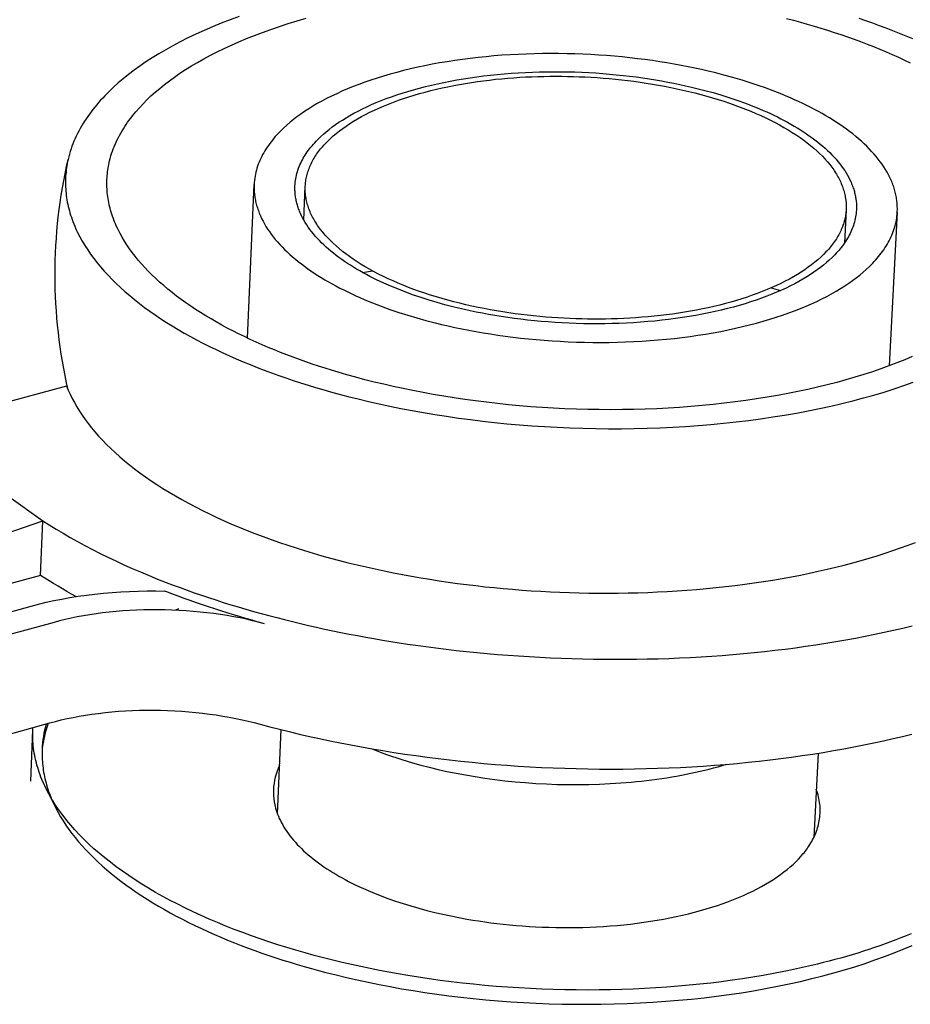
# Model space of a CAD drawing. Extents: x 11006 to 14017, y -5072 to -3244.
# Tile 12 of 18: x 13427 to 13465, y -3707 to -3665. Entities that reach past the tile are written whole.
import ezdxf

# ---------------------------------------------------------------- set-up
doc = ezdxf.new("R2010")
doc.units = 0
doc.layers.add('MAKE2D$VISIBLE$CURVAS', color=7, linetype='CONTINUOUS')

msp = doc.modelspace()

# ---------------------------------------------------------------- linework, layer by layer
at = {"layer": 'MAKE2D$VISIBLE$CURVAS'}
for p, q in [((13437.031, -3678.746), (13437.316, -3672.222)), ((13439.421, -3673.731), (13439.485, -3672.3)), ((13462.45, -3673.284), (13462.376, -3674.716)), ((13464.623, -3673.392), (13464.281, -3679.922)), ((13441.918, -3675.96), (13442.334, -3675.887)), ((13459.264, -3676.616), (13459.671, -3676.724)), ((13429.35, -3680.781), (13423.948, -3682.252)), ((13426.891, -3685.469), (13428.334, -3686.499)), ((13417.312, -3690.326), (13428.334, -3686.499)), ((13428.24, -3688.82), (13428.334, -3686.499)), ((13428.24, -3688.82), (13417.261, -3691.834)), ((13433.568, -3689.507), (13433.508, -3689.484)), ((13402.981, -3696.956), (13427.848, -3690.121)), ((13434.105, -3690.239), (13433.975, -3690.298)), ((13428.816, -3690.815), (13403.937, -3697.66)), ((13395.545, -3704.226), (13428.64, -3695.079)), ((13427.826, -3697.558), (13427.915, -3695.385)), ((13427.915, -3695.385), (13427.92, -3695.278)), ((13438.305, -3698.95), (13438.464, -3695.369)), ((13461.259, -3696.371), (13461.075, -3699.953))]:
    msp.add_line(p, q, dxfattribs=at)
for points in [[(13436.684, -3665.086), (13436.294, -3665.23), (13435.914, -3665.378), (13435.545, -3665.529), (13435.187, -3665.684), (13434.839, -3665.841), (13434.503, -3666.002), (13434.178, -3666.166), (13433.864, -3666.332), (13433.561, -3666.501), (13433.269, -3666.672), (13432.989, -3666.845), (13432.72, -3667.019), (13432.462, -3667.196), (13432.216, -3667.373), (13431.98, -3667.553), (13431.756, -3667.733), (13431.543, -3667.914), (13431.345, -3668.092), (13431.154, -3668.273), (13430.97, -3668.458), (13430.882, -3668.552), (13430.795, -3668.647), (13430.71, -3668.743), (13430.627, -3668.839), (13430.547, -3668.937), (13430.468, -3669.035), (13430.392, -3669.134), (13430.318, -3669.234), (13430.246, -3669.335), (13430.177, -3669.436), (13430.11, -3669.539), (13430.045, -3669.642), (13429.983, -3669.746), (13429.924, -3669.85), (13429.866, -3669.956), (13429.812, -3670.062), (13429.76, -3670.169), (13429.71, -3670.276), (13429.663, -3670.384), (13429.619, -3670.493), (13429.578, -3670.602), (13429.539, -3670.712), (13429.504, -3670.823), (13429.471, -3670.934), (13429.441, -3671.046), (13429.413, -3671.159)], [(13431.178, -3671.214), (13431.204, -3671.113), (13431.232, -3671.013), (13431.263, -3670.914), (13431.297, -3670.815), (13431.333, -3670.716), (13431.371, -3670.619), (13431.412, -3670.521), (13431.455, -3670.425), (13431.5, -3670.328), (13431.548, -3670.233), (13431.598, -3670.138), (13431.65, -3670.044), (13431.705, -3669.95), (13431.761, -3669.857), (13431.82, -3669.764), (13431.881, -3669.673), (13431.943, -3669.582), (13432.008, -3669.491), (13432.075, -3669.402), (13432.144, -3669.313), (13432.288, -3669.137), (13432.439, -3668.965), (13432.597, -3668.795), (13432.762, -3668.628), (13432.934, -3668.465), (13433.112, -3668.305), (13433.303, -3668.142), (13433.503, -3667.981), (13433.713, -3667.82), (13433.933, -3667.661), (13434.162, -3667.502), (13434.402, -3667.346), (13434.651, -3667.19), (13434.91, -3667.037), (13435.178, -3666.886), (13435.457, -3666.736), (13435.745, -3666.589), (13436.042, -3666.444), (13436.35, -3666.302), (13436.666, -3666.163), (13436.992, -3666.027), (13437.327, -3665.893), (13437.671, -3665.763), (13438.024, -3665.636), (13438.386, -3665.513), (13438.756, -3665.393), (13439.134, -3665.277), (13439.52, -3665.166)], [(13459.924, -3665.171), (13460.217, -3665.248), (13460.509, -3665.328), (13460.8, -3665.41), (13461.089, -3665.494), (13461.377, -3665.581), (13461.664, -3665.671), (13461.949, -3665.763), (13462.232, -3665.858), (13462.513, -3665.955), (13462.792, -3666.054), (13463.068, -3666.156), (13463.342, -3666.261), (13463.614, -3666.368), (13463.882, -3666.477), (13464.148, -3666.589), (13464.41, -3666.703), (13464.669, -3666.82), (13464.925, -3666.939), (13465.177, -3667.06)], [(13465.278, -3666.037), (13465.002, -3665.921), (13464.723, -3665.808), (13464.441, -3665.697), (13464.157, -3665.588), (13463.871, -3665.483), (13463.583, -3665.379), (13463.292, -3665.278), (13463, -3665.18)], [(13456.862, -3667.475), (13456.589, -3667.409), (13456.311, -3667.345), (13456.027, -3667.283), (13455.738, -3667.224), (13455.445, -3667.167), (13455.147, -3667.112), (13454.844, -3667.061), (13454.537, -3667.011), (13454.225, -3666.965), (13453.91, -3666.922), (13453.591, -3666.881), (13453.268, -3666.844), (13452.942, -3666.81), (13452.613, -3666.78), (13452.281, -3666.752), (13451.946, -3666.729), (13451.609, -3666.708), (13451.27, -3666.692), (13450.929, -3666.679), (13450.587, -3666.67), (13450.244, -3666.665), (13449.9, -3666.664), (13449.555, -3666.666), (13449.211, -3666.673), (13448.866, -3666.684), (13448.522, -3666.698), (13448.179, -3666.717), (13447.838, -3666.739), (13447.498, -3666.766), (13447.159, -3666.797), (13446.824, -3666.831), (13446.49, -3666.87), (13446.16, -3666.912), (13445.833, -3666.959), (13445.51, -3667.009), (13445.19, -3667.063), (13444.875, -3667.121), (13444.564, -3667.182), (13444.258, -3667.247), (13443.957, -3667.315), (13443.661, -3667.387), (13443.371, -3667.462), (13443.087, -3667.54), (13442.809, -3667.621), (13442.536, -3667.705), (13442.271, -3667.792), (13442.012, -3667.882), (13441.759, -3667.974), (13441.514, -3668.069), (13441.275, -3668.166), (13441.044, -3668.266), (13440.82, -3668.367), (13440.603, -3668.47), (13440.393, -3668.575), (13440.191, -3668.682), (13439.996, -3668.791), (13439.809, -3668.901), (13439.629, -3669.012), (13439.456, -3669.124), (13439.291, -3669.237), (13439.133, -3669.352), (13438.983, -3669.467), (13438.84, -3669.582), (13438.704, -3669.699), (13438.555, -3669.834), (13438.483, -3669.904), (13438.413, -3669.974), (13438.345, -3670.044), (13438.278, -3670.116), (13438.213, -3670.188), (13438.15, -3670.261), (13438.089, -3670.335), (13438.03, -3670.41), (13437.973, -3670.486), (13437.918, -3670.562), (13437.865, -3670.639), (13437.814, -3670.717), (13437.766, -3670.795), (13437.719, -3670.875), (13437.675, -3670.954), (13437.634, -3671.035), (13437.594, -3671.116), (13437.557, -3671.198), (13437.523, -3671.28), (13437.491, -3671.364), (13437.462, -3671.447), (13437.435, -3671.531), (13437.41, -3671.616), (13437.389, -3671.701), (13437.37, -3671.787), (13437.353, -3671.873), (13437.34, -3671.96), (13437.329, -3672.047), (13437.321, -3672.135), (13437.316, -3672.222)], [(13439.048, -3672.284), (13439.053, -3672.208), (13439.06, -3672.131), (13439.069, -3672.056), (13439.081, -3671.98), (13439.095, -3671.905), (13439.112, -3671.83), (13439.131, -3671.756), (13439.152, -3671.682), (13439.175, -3671.609), (13439.201, -3671.536), (13439.229, -3671.464), (13439.259, -3671.392), (13439.291, -3671.321), (13439.325, -3671.25), (13439.361, -3671.18), (13439.4, -3671.11), (13439.44, -3671.041), (13439.482, -3670.973), (13439.526, -3670.905), (13439.572, -3670.838), (13439.62, -3670.771), (13439.67, -3670.706), (13439.721, -3670.641), (13439.774, -3670.576), (13439.829, -3670.512), (13439.885, -3670.449), (13439.944, -3670.387), (13440.003, -3670.325), (13440.064, -3670.264), (13440.127, -3670.204), (13440.256, -3670.086), (13440.375, -3669.984), (13440.5, -3669.883), (13440.631, -3669.782), (13440.768, -3669.682), (13440.912, -3669.583), (13441.063, -3669.485), (13441.22, -3669.388), (13441.383, -3669.292), (13441.553, -3669.197), (13441.73, -3669.104), (13441.913, -3669.012), (13442.102, -3668.922), (13442.298, -3668.833), (13442.5, -3668.746), (13442.708, -3668.661), (13442.923, -3668.579), (13443.143, -3668.498), (13443.369, -3668.419), (13443.601, -3668.343), (13443.839, -3668.27), (13444.082, -3668.199), (13444.33, -3668.13), (13444.584, -3668.065), (13444.842, -3668.002), (13445.105, -3667.943), (13445.372, -3667.886), (13445.644, -3667.832), (13445.919, -3667.782), (13446.198, -3667.735), (13446.481, -3667.691), (13446.767, -3667.65), (13447.055, -3667.613), (13447.346, -3667.579), (13447.64, -3667.549), (13447.935, -3667.522), (13448.232, -3667.499), (13448.531, -3667.479), (13448.83, -3667.463), (13449.131, -3667.45), (13449.432, -3667.441), (13449.733, -3667.435), (13450.034, -3667.433), (13450.335, -3667.434), (13450.634, -3667.438), (13450.933, -3667.446), (13451.231, -3667.457), (13451.527, -3667.472), (13451.822, -3667.489), (13452.114, -3667.51), (13452.404, -3667.534), (13452.692, -3667.561), (13452.977, -3667.59), (13453.259, -3667.623), (13453.538, -3667.658), (13453.813, -3667.696), (13454.085, -3667.737), (13454.354, -3667.78), (13454.618, -3667.825), (13454.879, -3667.873), (13455.135, -3667.923), (13455.387, -3667.974), (13455.635, -3668.028), (13455.878, -3668.084), (13456.117, -3668.142)], [(13439.485, -3672.3), (13439.488, -3672.244), (13439.492, -3672.189), (13439.498, -3672.133), (13439.505, -3672.077), (13439.514, -3672.021), (13439.524, -3671.964), (13439.536, -3671.908), (13439.549, -3671.851), (13439.563, -3671.795), (13439.579, -3671.738), (13439.597, -3671.681), (13439.616, -3671.624), (13439.636, -3671.568), (13439.658, -3671.511), (13439.682, -3671.454), (13439.707, -3671.397), (13439.734, -3671.34), (13439.762, -3671.282), (13439.792, -3671.225), (13439.824, -3671.168), (13439.857, -3671.112), (13439.892, -3671.055), (13439.928, -3670.998), (13439.966, -3670.941), (13440.006, -3670.884), (13440.047, -3670.828), (13440.09, -3670.771), (13440.135, -3670.715), (13440.181, -3670.659), (13440.229, -3670.603), (13440.278, -3670.547), (13440.33, -3670.491), (13440.437, -3670.381), (13440.551, -3670.271), (13440.672, -3670.162), (13440.799, -3670.054), (13440.933, -3669.948), (13441.073, -3669.843), (13441.22, -3669.74), (13441.373, -3669.638), (13441.532, -3669.537), (13441.698, -3669.439), (13441.869, -3669.342), (13442.047, -3669.248), (13442.23, -3669.155), (13442.419, -3669.065), (13442.613, -3668.977), (13442.812, -3668.891), (13443.017, -3668.808), (13443.226, -3668.727), (13443.44, -3668.649), (13443.659, -3668.573), (13443.882, -3668.501), (13444.108, -3668.431), (13444.339, -3668.363), (13444.573, -3668.299), (13444.81, -3668.238), (13445.051, -3668.179), (13445.294, -3668.123), (13445.54, -3668.071), (13445.788, -3668.021), (13446.038, -3667.975), (13446.29, -3667.931), (13446.543, -3667.891), (13446.798, -3667.853), (13447.054, -3667.818), (13447.311, -3667.787), (13447.568, -3667.758), (13447.826, -3667.732), (13448.083, -3667.71), (13448.341, -3667.69), (13448.598, -3667.673), (13448.855, -3667.658), (13449.111, -3667.647), (13449.366, -3667.638), (13449.62, -3667.631), (13449.873, -3667.628), (13450.124, -3667.627), (13450.373, -3667.628), (13450.621, -3667.632), (13450.868, -3667.638), (13451.118, -3667.646), (13451.37, -3667.657), (13451.624, -3667.671), (13451.879, -3667.687), (13452.136, -3667.706), (13452.395, -3667.728), (13452.654, -3667.753), (13452.914, -3667.78), (13453.175, -3667.81), (13453.437, -3667.843), (13453.699, -3667.879), (13453.96, -3667.918), (13454.222, -3667.96), (13454.483, -3668.004), (13454.744, -3668.052), (13455.004, -3668.103), (13455.262, -3668.157), (13455.519, -3668.213), (13455.775, -3668.273), (13456.028, -3668.335), (13456.28, -3668.4), (13456.529, -3668.469), (13456.775, -3668.54), (13457.019, -3668.614), (13457.259, -3668.69), (13457.496, -3668.769), (13457.729, -3668.851), (13457.958, -3668.935), (13458.184, -3669.022), (13458.405, -3669.112), (13458.621, -3669.203), (13458.832, -3669.297), (13459.039, -3669.393), (13459.241, -3669.491), (13459.437, -3669.591), (13459.627, -3669.693), (13459.812, -3669.797), (13459.992, -3669.902), (13460.165, -3670.009), (13460.332, -3670.117), (13460.493, -3670.227), (13460.648, -3670.338), (13460.797, -3670.45), (13460.939, -3670.563), (13461.075, -3670.677), (13461.204, -3670.791), (13461.327, -3670.907), (13461.443, -3671.022), (13461.552, -3671.139), (13461.655, -3671.255), (13461.752, -3671.372), (13461.797, -3671.43), (13461.841, -3671.489), (13461.884, -3671.547), (13461.925, -3671.606), (13461.964, -3671.664), (13462.002, -3671.723), (13462.038, -3671.781), (13462.072, -3671.839), (13462.105, -3671.897), (13462.137, -3671.956), (13462.166, -3672.014), (13462.195, -3672.072), (13462.221, -3672.129), (13462.246, -3672.187), (13462.27, -3672.245), (13462.292, -3672.302), (13462.313, -3672.359), (13462.332, -3672.416), (13462.35, -3672.473), (13462.366, -3672.53), (13462.381, -3672.586), (13462.394, -3672.642), (13462.406, -3672.698), (13462.417, -3672.754)], [(13464.623, -3673.392), (13464.625, -3673.337), (13464.626, -3673.281), (13464.626, -3673.226), (13464.625, -3673.17), (13464.623, -3673.114), (13464.62, -3673.058), (13464.615, -3673.002), (13464.61, -3672.946), (13464.603, -3672.89), (13464.595, -3672.834), (13464.586, -3672.777), (13464.576, -3672.721), (13464.564, -3672.664), (13464.552, -3672.608), (13464.538, -3672.551), (13464.523, -3672.495), (13464.507, -3672.438), (13464.49, -3672.381), (13464.471, -3672.325), (13464.451, -3672.268), (13464.431, -3672.211), (13464.409, -3672.154), (13464.386, -3672.098), (13464.361, -3672.041), (13464.309, -3671.928), (13464.252, -3671.815), (13464.19, -3671.702), (13464.124, -3671.59), (13464.053, -3671.478), (13463.978, -3671.366), (13463.898, -3671.255), (13463.813, -3671.144), (13463.724, -3671.034), (13463.631, -3670.924), (13463.533, -3670.816), (13463.431, -3670.708), (13463.325, -3670.601), (13463.214, -3670.494), (13463.099, -3670.389), (13462.981, -3670.285), (13462.858, -3670.181), (13462.732, -3670.079), (13462.601, -3669.978), (13462.467, -3669.878), (13462.33, -3669.779), (13462.189, -3669.682), (13462.044, -3669.585), (13461.896, -3669.491), (13461.745, -3669.397), (13461.591, -3669.305), (13461.434, -3669.214), (13461.274, -3669.125), (13461.112, -3669.037), (13460.946, -3668.951), (13460.778, -3668.867), (13460.608, -3668.784), (13460.435, -3668.702), (13460.26, -3668.622), (13460.083, -3668.544), (13459.904, -3668.468), (13459.723, -3668.393), (13459.541, -3668.32), (13459.357, -3668.248), (13459.171, -3668.179), (13458.984, -3668.11), (13458.795, -3668.044), (13458.415, -3667.917), (13458.03, -3667.796), (13457.643, -3667.682), (13457.253, -3667.575), (13456.862, -3667.475)], [(13456.117, -3668.142), (13456.458, -3668.23), (13456.798, -3668.323), (13457.136, -3668.422), (13457.472, -3668.528), (13457.803, -3668.639), (13458.131, -3668.756), (13458.454, -3668.88), (13458.771, -3669.009), (13458.927, -3669.076), (13459.082, -3669.144), (13459.234, -3669.214), (13459.385, -3669.285), (13459.534, -3669.357), (13459.68, -3669.431), (13459.824, -3669.506), (13459.966, -3669.583), (13460.106, -3669.66), (13460.243, -3669.74), (13460.377, -3669.82), (13460.509, -3669.902), (13460.638, -3669.984), (13460.764, -3670.068), (13460.887, -3670.153), (13461.007, -3670.24), (13461.124, -3670.327), (13461.237, -3670.415), (13461.348, -3670.504), (13461.455, -3670.594), (13461.558, -3670.685), (13461.658, -3670.777), (13461.755, -3670.87), (13461.847, -3670.964), (13461.936, -3671.058), (13462.022, -3671.153), (13462.103, -3671.248), (13462.181, -3671.344), (13462.255, -3671.441), (13462.324, -3671.538), (13462.39, -3671.635), (13462.452, -3671.733), (13462.51, -3671.831), (13462.564, -3671.929), (13462.613, -3672.028), (13462.659, -3672.127), (13462.68, -3672.176), (13462.7, -3672.226), (13462.719, -3672.275), (13462.738, -3672.325), (13462.755, -3672.374), (13462.771, -3672.423), (13462.786, -3672.473), (13462.8, -3672.522), (13462.813, -3672.572), (13462.825, -3672.621), (13462.836, -3672.67), (13462.846, -3672.72), (13462.855, -3672.769), (13462.863, -3672.818), (13462.87, -3672.867), (13462.876, -3672.916), (13462.881, -3672.965), (13462.885, -3673.014), (13462.888, -3673.063), (13462.89, -3673.112), (13462.891, -3673.16), (13462.891, -3673.209), (13462.89, -3673.257), (13462.887, -3673.305)], [(13429.413, -3671.159), (13429.394, -3671.247), (13429.377, -3671.335), (13429.361, -3671.424), (13429.347, -3671.513), (13429.335, -3671.602), (13429.325, -3671.692), (13429.317, -3671.782), (13429.31, -3671.872), (13429.306, -3671.962), (13429.303, -3672.053), (13429.302, -3672.144), (13429.303, -3672.235), (13429.306, -3672.326), (13429.311, -3672.417), (13429.318, -3672.509), (13429.327, -3672.6), (13429.337, -3672.692), (13429.35, -3672.784), (13429.365, -3672.876), (13429.381, -3672.969), (13429.4, -3673.061), (13429.42, -3673.153), (13429.443, -3673.246), (13429.467, -3673.338), (13429.494, -3673.431), (13429.522, -3673.523), (13429.552, -3673.616), (13429.585, -3673.709), (13429.619, -3673.801), (13429.655, -3673.894), (13429.694, -3673.987), (13429.734, -3674.079), (13429.776, -3674.172), (13429.82, -3674.264), (13429.915, -3674.449), (13430.017, -3674.633), (13430.127, -3674.817), (13430.245, -3675), (13430.37, -3675.182), (13430.503, -3675.364), (13430.644, -3675.544), (13430.792, -3675.724), (13430.948, -3675.902), (13431.111, -3676.079), (13431.281, -3676.255), (13431.458, -3676.429), (13431.643, -3676.602), (13431.834, -3676.774), (13432.031, -3676.943), (13432.236, -3677.111), (13432.447, -3677.277), (13432.664, -3677.441), (13432.887, -3677.603), (13433.116, -3677.763), (13433.351, -3677.921), (13433.592, -3678.076), (13433.838, -3678.23), (13434.089, -3678.381), (13434.345, -3678.529), (13434.606, -3678.675), (13434.872, -3678.819), (13435.142, -3678.96), (13435.417, -3679.098), (13435.696, -3679.233), (13435.978, -3679.366), (13436.265, -3679.497), (13436.554, -3679.624), (13436.848, -3679.749), (13437.144, -3679.871), (13437.443, -3679.99), (13437.745, -3680.106), (13438.049, -3680.219), (13438.356, -3680.33), (13438.665, -3680.437), (13438.976, -3680.542), (13439.288, -3680.643), (13439.603, -3680.742), (13439.918, -3680.838), (13440.235, -3680.931), (13440.553, -3681.022), (13440.871, -3681.109), (13441.297, -3681.221), (13441.731, -3681.33), (13442.173, -3681.435), (13442.623, -3681.537), (13443.082, -3681.635), (13443.548, -3681.73), (13444.022, -3681.82), (13444.503, -3681.906), (13444.991, -3681.988), (13445.486, -3682.065), (13445.987, -3682.138), (13446.495, -3682.206), (13447.008, -3682.269), (13447.526, -3682.326), (13448.049, -3682.378), (13448.577, -3682.425), (13449.109, -3682.467), (13449.645, -3682.502), (13450.183, -3682.532), (13450.725, -3682.556), (13451.268, -3682.574), (13451.814, -3682.586), (13452.36, -3682.591), (13452.907, -3682.591), (13453.455, -3682.584), (13454.002, -3682.571), (13454.548, -3682.551), (13455.093, -3682.526), (13455.635, -3682.493), (13456.175, -3682.455), (13456.712, -3682.41), (13457.246, -3682.359), (13457.775, -3682.302), (13458.299, -3682.238), (13458.819, -3682.169), (13459.333, -3682.093), (13459.84, -3682.012), (13460.341, -3681.925), (13460.835, -3681.832), (13461.322, -3681.733), (13461.8, -3681.629), (13462.27, -3681.52), (13462.732, -3681.406), (13463.184, -3681.286), (13463.628, -3681.162), (13464.061, -3681.034), (13464.485, -3680.901), (13464.898, -3680.763), (13465.301, -3680.622)], [(13465.259, -3679.533), (13464.939, -3679.667), (13464.61, -3679.798), (13464.271, -3679.926), (13463.923, -3680.051), (13463.566, -3680.172), (13463.2, -3680.291), (13462.825, -3680.405), (13462.441, -3680.517), (13462.05, -3680.624), (13461.65, -3680.727), (13461.242, -3680.826), (13460.827, -3680.921), (13460.405, -3681.012), (13459.975, -3681.098), (13459.539, -3681.179), (13459.097, -3681.256), (13458.649, -3681.328), (13458.195, -3681.395), (13457.735, -3681.456), (13457.271, -3681.513), (13456.803, -3681.564), (13456.331, -3681.611), (13455.855, -3681.651), (13455.376, -3681.687), (13454.894, -3681.717), (13454.41, -3681.741), (13453.924, -3681.761), (13453.436, -3681.774), (13452.948, -3681.782), (13452.459, -3681.785), (13451.971, -3681.783), (13451.482, -3681.775), (13450.995, -3681.761), (13450.509, -3681.743), (13450.025, -3681.719), (13449.542, -3681.69), (13449.063, -3681.656), (13448.586, -3681.617), (13448.112, -3681.573), (13447.643, -3681.524), (13447.177, -3681.47), (13446.716, -3681.412), (13446.259, -3681.35), (13445.808, -3681.283), (13445.362, -3681.212), (13444.922, -3681.137), (13444.488, -3681.058), (13444.059, -3680.975), (13443.638, -3680.889), (13443.223, -3680.799), (13442.814, -3680.706), (13442.413, -3680.609), (13442.019, -3680.51), (13441.633, -3680.407), (13441.254, -3680.302), (13440.882, -3680.195), (13440.605, -3680.111), (13440.328, -3680.025), (13440.053, -3679.936), (13439.779, -3679.845), (13439.506, -3679.752), (13439.236, -3679.656), (13438.967, -3679.557), (13438.7, -3679.456), (13438.435, -3679.353), (13438.172, -3679.247), (13437.912, -3679.139), (13437.655, -3679.029), (13437.4, -3678.916), (13437.148, -3678.801), (13436.899, -3678.683), (13436.654, -3678.563), (13436.412, -3678.441), (13436.174, -3678.317), (13435.939, -3678.19), (13435.708, -3678.061), (13435.482, -3677.93), (13435.259, -3677.797), (13435.041, -3677.662), (13434.828, -3677.525), (13434.619, -3677.386), (13434.415, -3677.245), (13434.216, -3677.103), (13434.022, -3676.958), (13433.834, -3676.812), (13433.651, -3676.664), (13433.473, -3676.515), (13433.301, -3676.364), (13433.134, -3676.212), (13432.974, -3676.058), (13432.819, -3675.903), (13432.671, -3675.747), (13432.528, -3675.59), (13432.392, -3675.431), (13432.263, -3675.272), (13432.139, -3675.112), (13432.022, -3674.951), (13431.912, -3674.789), (13431.808, -3674.627), (13431.711, -3674.464), (13431.621, -3674.3), (13431.537, -3674.136), (13431.46, -3673.972), (13431.424, -3673.89), (13431.39, -3673.807), (13431.357, -3673.725), (13431.326, -3673.643), (13431.297, -3673.561), (13431.27, -3673.478), (13431.244, -3673.396), (13431.22, -3673.314), (13431.197, -3673.231), (13431.177, -3673.149), (13431.158, -3673.067), (13431.14, -3672.985), (13431.125, -3672.903), (13431.111, -3672.821), (13431.099, -3672.739), (13431.088, -3672.657), (13431.079, -3672.576), (13431.072, -3672.494), (13431.066, -3672.413), (13431.062, -3672.331), (13431.06, -3672.25), (13431.06, -3672.169), (13431.061, -3672.088), (13431.063, -3672.008), (13431.068, -3671.927), (13431.073, -3671.847), (13431.081, -3671.767), (13431.09, -3671.687), (13431.101, -3671.608), (13431.113, -3671.528), (13431.127, -3671.449), (13431.142, -3671.37), (13431.159, -3671.292), (13431.178, -3671.214)], [(13437.316, -3672.222), (13437.314, -3672.277), (13437.313, -3672.332), (13437.313, -3672.387), (13437.315, -3672.442), (13437.318, -3672.497), (13437.321, -3672.552), (13437.326, -3672.607), (13437.332, -3672.663), (13437.339, -3672.718), (13437.347, -3672.774), (13437.356, -3672.83), (13437.367, -3672.885), (13437.378, -3672.941), (13437.391, -3672.997), (13437.405, -3673.053), (13437.42, -3673.109), (13437.436, -3673.165), (13437.453, -3673.221), (13437.472, -3673.277), (13437.492, -3673.333), (13437.512, -3673.389), (13437.534, -3673.445), (13437.557, -3673.501), (13437.581, -3673.556), (13437.633, -3673.668), (13437.69, -3673.78), (13437.751, -3673.891), (13437.816, -3674.002), (13437.886, -3674.113), (13437.961, -3674.224), (13438.04, -3674.334), (13438.123, -3674.443), (13438.211, -3674.552), (13438.303, -3674.66), (13438.4, -3674.768), (13438.5, -3674.874), (13438.605, -3674.981), (13438.714, -3675.086), (13438.827, -3675.19), (13438.944, -3675.293), (13439.065, -3675.396), (13439.189, -3675.497), (13439.318, -3675.598), (13439.45, -3675.697), (13439.586, -3675.795), (13439.725, -3675.891), (13439.867, -3675.987), (13440.013, -3676.081), (13440.162, -3676.174), (13440.314, -3676.266), (13440.469, -3676.356), (13440.627, -3676.445), (13440.787, -3676.532), (13440.951, -3676.618), (13441.116, -3676.702), (13441.285, -3676.785), (13441.455, -3676.866), (13441.628, -3676.945), (13441.803, -3677.023), (13441.98, -3677.1), (13442.159, -3677.175), (13442.339, -3677.248), (13442.522, -3677.319), (13442.706, -3677.389), (13442.891, -3677.457), (13443.078, -3677.524), (13443.454, -3677.651), (13443.835, -3677.772), (13444.22, -3677.887), (13444.606, -3677.994), (13444.995, -3678.095)], [(13445.756, -3677.414), (13445.417, -3677.326), (13445.079, -3677.232), (13444.744, -3677.132), (13444.411, -3677.026), (13444.082, -3676.915), (13443.757, -3676.797), (13443.437, -3676.674), (13443.123, -3676.545), (13442.816, -3676.41), (13442.665, -3676.34), (13442.516, -3676.27), (13442.369, -3676.197), (13442.224, -3676.124), (13442.081, -3676.049), (13441.941, -3675.973), (13441.803, -3675.895), (13441.667, -3675.816), (13441.534, -3675.736), (13441.404, -3675.655), (13441.277, -3675.573), (13441.152, -3675.489), (13441.031, -3675.405), (13440.912, -3675.319), (13440.797, -3675.233), (13440.685, -3675.145), (13440.576, -3675.057), (13440.47, -3674.967), (13440.368, -3674.877), (13440.269, -3674.786), (13440.174, -3674.694), (13440.083, -3674.601), (13439.995, -3674.508), (13439.91, -3674.414), (13439.83, -3674.319), (13439.753, -3674.224), (13439.68, -3674.129), (13439.611, -3674.033), (13439.546, -3673.936), (13439.485, -3673.839), (13439.428, -3673.742), (13439.374, -3673.645), (13439.325, -3673.547), (13439.28, -3673.45), (13439.259, -3673.401), (13439.239, -3673.352), (13439.219, -3673.303), (13439.201, -3673.254), (13439.184, -3673.205), (13439.168, -3673.156), (13439.153, -3673.107), (13439.139, -3673.058), (13439.126, -3673.01), (13439.114, -3672.961), (13439.103, -3672.912), (13439.093, -3672.863), (13439.083, -3672.815), (13439.075, -3672.766), (13439.068, -3672.717), (13439.062, -3672.669), (13439.057, -3672.621), (13439.053, -3672.572), (13439.05, -3672.524), (13439.047, -3672.476), (13439.046, -3672.428), (13439.046, -3672.38), (13439.046, -3672.332), (13439.048, -3672.284)], [(13462.45, -3673.284), (13462.447, -3673.339), (13462.442, -3673.395), (13462.436, -3673.45), (13462.428, -3673.506), (13462.419, -3673.562), (13462.408, -3673.618), (13462.396, -3673.675), (13462.383, -3673.731), (13462.368, -3673.787), (13462.352, -3673.844), (13462.334, -3673.901), (13462.315, -3673.957), (13462.294, -3674.014), (13462.271, -3674.071), (13462.247, -3674.128), (13462.222, -3674.185), (13462.195, -3674.242), (13462.166, -3674.299), (13462.136, -3674.356), (13462.104, -3674.412), (13462.07, -3674.469), (13462.035, -3674.526), (13461.999, -3674.583), (13461.96, -3674.639), (13461.92, -3674.696), (13461.879, -3674.753), (13461.835, -3674.809), (13461.79, -3674.865), (13461.744, -3674.921), (13461.696, -3674.977), (13461.646, -3675.033), (13461.594, -3675.088), (13461.486, -3675.199), (13461.371, -3675.309), (13461.249, -3675.417), (13461.121, -3675.525), (13460.987, -3675.631), (13460.845, -3675.736), (13460.698, -3675.84), (13460.544, -3675.941), (13460.383, -3676.042), (13460.217, -3676.14), (13460.044, -3676.237), (13459.866, -3676.331), (13459.681, -3676.424), (13459.491, -3676.514), (13459.296, -3676.602), (13459.095, -3676.688), (13458.889, -3676.771), (13458.678, -3676.851), (13458.463, -3676.929), (13458.243, -3677.005), (13458.018, -3677.078), (13457.79, -3677.148), (13457.558, -3677.215), (13457.322, -3677.279), (13457.083, -3677.34), (13456.84, -3677.398), (13456.595, -3677.454), (13456.347, -3677.506), (13456.097, -3677.555), (13455.845, -3677.602), (13455.591, -3677.645), (13455.336, -3677.685), (13455.079, -3677.722), (13454.821, -3677.756), (13454.562, -3677.787), (13454.303, -3677.815), (13454.043, -3677.841), (13453.783, -3677.863), (13453.523, -3677.882), (13453.264, -3677.899), (13453.005, -3677.912), (13452.747, -3677.923), (13452.49, -3677.931), (13452.234, -3677.937), (13451.979, -3677.94), (13451.726, -3677.94), (13451.475, -3677.938), (13451.225, -3677.933), (13450.976, -3677.926), (13450.724, -3677.917), (13450.47, -3677.905), (13450.215, -3677.89), (13449.958, -3677.873), (13449.699, -3677.853), (13449.44, -3677.83), (13449.179, -3677.804), (13448.917, -3677.775), (13448.655, -3677.744), (13448.392, -3677.71), (13448.13, -3677.672), (13447.867, -3677.632), (13447.604, -3677.589), (13447.342, -3677.543), (13447.081, -3677.494), (13446.821, -3677.441), (13446.562, -3677.386), (13446.305, -3677.328), (13446.049, -3677.267), (13445.796, -3677.203), (13445.545, -3677.136), (13445.296, -3677.067), (13445.05, -3676.994), (13444.808, -3676.919), (13444.568, -3676.841), (13444.332, -3676.76), (13444.1, -3676.677), (13443.872, -3676.591), (13443.648, -3676.503), (13443.429, -3676.413), (13443.214, -3676.32), (13443.004, -3676.224), (13442.8, -3676.127), (13442.6, -3676.028), (13442.406, -3675.927), (13442.218, -3675.824), (13442.035, -3675.719), (13441.859, -3675.613), (13441.688, -3675.505), (13441.523, -3675.396), (13441.365, -3675.285), (13441.213, -3675.174), (13441.067, -3675.061), (13440.928, -3674.947), (13440.795, -3674.833), (13440.669, -3674.718), (13440.55, -3674.602), (13440.437, -3674.486), (13440.33, -3674.369), (13440.23, -3674.252), (13440.137, -3674.135), (13440.093, -3674.076), (13440.051, -3674.018), (13440.01, -3673.959), (13439.97, -3673.901), (13439.933, -3673.842), (13439.897, -3673.784), (13439.862, -3673.726), (13439.829, -3673.667), (13439.798, -3673.609), (13439.768, -3673.551), (13439.74, -3673.493), (13439.713, -3673.435), (13439.688, -3673.378), (13439.665, -3673.32), (13439.643, -3673.263), (13439.622, -3673.205), (13439.603, -3673.148), (13439.585, -3673.091), (13439.569, -3673.035), (13439.554, -3672.978), (13439.541, -3672.922), (13439.529, -3672.866), (13439.518, -3672.81), (13439.509, -3672.754)], [(13444.995, -3678.095), (13445.27, -3678.163), (13445.551, -3678.228), (13445.838, -3678.292), (13446.129, -3678.352), (13446.426, -3678.411), (13446.727, -3678.467), (13447.033, -3678.52), (13447.344, -3678.57), (13447.659, -3678.618), (13447.978, -3678.662), (13448.301, -3678.704), (13448.628, -3678.742), (13448.958, -3678.777), (13449.291, -3678.808), (13449.628, -3678.836), (13449.967, -3678.861), (13450.308, -3678.881), (13450.652, -3678.898), (13450.997, -3678.911), (13451.344, -3678.921), (13451.692, -3678.926), (13452.041, -3678.927), (13452.39, -3678.925), (13452.739, -3678.918), (13453.088, -3678.907), (13453.437, -3678.892), (13453.784, -3678.873), (13454.13, -3678.85), (13454.475, -3678.822), (13454.817, -3678.791), (13455.157, -3678.755), (13455.494, -3678.716), (13455.828, -3678.672), (13456.159, -3678.624), (13456.486, -3678.573), (13456.809, -3678.518), (13457.127, -3678.458), (13457.441, -3678.396), (13457.75, -3678.329), (13458.054, -3678.259), (13458.352, -3678.186), (13458.644, -3678.109), (13458.93, -3678.029), (13459.21, -3677.946), (13459.484, -3677.86), (13459.751, -3677.771), (13460.011, -3677.679), (13460.264, -3677.585), (13460.51, -3677.488), (13460.749, -3677.389), (13460.981, -3677.288), (13461.205, -3677.184), (13461.422, -3677.079), (13461.631, -3676.972), (13461.832, -3676.863), (13462.026, -3676.753), (13462.213, -3676.641), (13462.391, -3676.528), (13462.562, -3676.414), (13462.726, -3676.299), (13462.882, -3676.182), (13463.03, -3676.066), (13463.171, -3675.948), (13463.304, -3675.83), (13463.445, -3675.698), (13463.513, -3675.631), (13463.58, -3675.563), (13463.644, -3675.494), (13463.707, -3675.424), (13463.769, -3675.354), (13463.828, -3675.283), (13463.886, -3675.211), (13463.942, -3675.139), (13463.996, -3675.066), (13464.048, -3674.992), (13464.098, -3674.917), (13464.146, -3674.842), (13464.192, -3674.766), (13464.235, -3674.69), (13464.277, -3674.613), (13464.316, -3674.535), (13464.354, -3674.457), (13464.389, -3674.378), (13464.422, -3674.298), (13464.452, -3674.218), (13464.48, -3674.138), (13464.506, -3674.057), (13464.529, -3673.975), (13464.55, -3673.893), (13464.569, -3673.811), (13464.584, -3673.728), (13464.598, -3673.644), (13464.609, -3673.561), (13464.617, -3673.477), (13464.623, -3673.392)], [(13462.887, -3673.305), (13462.883, -3673.379), (13462.875, -3673.453), (13462.866, -3673.526), (13462.854, -3673.599), (13462.84, -3673.672), (13462.824, -3673.744), (13462.806, -3673.816), (13462.785, -3673.887), (13462.763, -3673.958), (13462.738, -3674.028), (13462.711, -3674.098), (13462.683, -3674.168), (13462.652, -3674.237), (13462.619, -3674.305), (13462.585, -3674.373), (13462.548, -3674.441), (13462.51, -3674.508), (13462.47, -3674.574), (13462.428, -3674.64), (13462.384, -3674.705), (13462.338, -3674.77), (13462.291, -3674.834), (13462.242, -3674.897), (13462.192, -3674.96), (13462.14, -3675.022), (13462.086, -3675.084), (13462.031, -3675.144), (13461.974, -3675.205), (13461.916, -3675.264), (13461.856, -3675.323), (13461.733, -3675.439), (13461.616, -3675.541), (13461.493, -3675.644), (13461.363, -3675.746), (13461.227, -3675.847), (13461.084, -3675.947), (13460.935, -3676.047), (13460.779, -3676.145), (13460.616, -3676.243), (13460.447, -3676.339), (13460.271, -3676.434), (13460.088, -3676.527), (13459.899, -3676.619), (13459.703, -3676.709), (13459.501, -3676.798), (13459.293, -3676.884), (13459.078, -3676.969), (13458.857, -3677.051), (13458.63, -3677.131), (13458.397, -3677.208), (13458.158, -3677.283), (13457.913, -3677.356), (13457.664, -3677.425), (13457.409, -3677.492), (13457.149, -3677.556), (13456.884, -3677.617), (13456.614, -3677.675), (13456.34, -3677.73), (13456.062, -3677.782), (13455.781, -3677.83), (13455.496, -3677.875), (13455.207, -3677.916), (13454.915, -3677.954), (13454.621, -3677.989), (13454.325, -3678.02), (13454.026, -3678.047), (13453.726, -3678.071), (13453.424, -3678.091), (13453.121, -3678.108), (13452.817, -3678.121), (13452.512, -3678.13), (13452.208, -3678.136), (13451.903, -3678.139), (13451.599, -3678.138), (13451.295, -3678.133), (13450.993, -3678.125), (13450.692, -3678.113), (13450.392, -3678.099), (13450.094, -3678.081), (13449.798, -3678.059), (13449.505, -3678.035), (13449.214, -3678.008), (13448.926, -3677.977), (13448.641, -3677.944), (13448.359, -3677.908), (13448.081, -3677.869), (13447.806, -3677.828), (13447.535, -3677.784), (13447.268, -3677.737), (13447.005, -3677.689), (13446.746, -3677.638), (13446.492, -3677.585), (13446.242, -3677.53), (13445.997, -3677.473), (13445.756, -3677.414)], [(13429.35, -3680.781), (13429.422, -3680.957), (13429.5, -3681.132), (13429.587, -3681.309), (13429.68, -3681.485), (13429.782, -3681.663), (13429.891, -3681.84), (13430.008, -3682.018), (13430.132, -3682.195), (13430.264, -3682.373), (13430.404, -3682.55), (13430.552, -3682.728), (13430.708, -3682.905), (13430.872, -3683.081), (13431.043, -3683.257), (13431.223, -3683.432), (13431.41, -3683.607), (13431.605, -3683.781), (13431.807, -3683.953), (13432.018, -3684.125), (13432.236, -3684.296), (13432.462, -3684.465), (13432.695, -3684.632), (13432.936, -3684.799), (13433.184, -3684.963), (13433.439, -3685.126), (13433.701, -3685.287), (13433.97, -3685.446), (13434.247, -3685.603), (13434.529, -3685.758), (13434.819, -3685.911), (13435.115, -3686.061), (13435.417, -3686.209), (13435.725, -3686.355), (13436.039, -3686.498), (13436.358, -3686.638), (13436.684, -3686.775), (13437.014, -3686.91), (13437.35, -3687.042), (13437.69, -3687.17), (13438.035, -3687.296), (13438.384, -3687.418), (13438.738, -3687.538), (13439.096, -3687.654), (13439.457, -3687.767), (13439.822, -3687.876), (13440.191, -3687.983), (13440.562, -3688.085), (13440.936, -3688.185), (13441.313, -3688.281), (13441.692, -3688.373), (13442.073, -3688.462), (13442.455, -3688.548), (13442.84, -3688.629), (13443.226, -3688.708), (13443.613, -3688.783), (13444.001, -3688.854), (13444.389, -3688.922), (13444.778, -3688.986), (13445.168, -3689.047), (13445.557, -3689.104), (13445.946, -3689.158), (13446.335, -3689.208), (13446.723, -3689.255), (13447.11, -3689.299), (13447.499, -3689.339), (13447.89, -3689.377), (13448.285, -3689.411), (13448.683, -3689.442), (13449.083, -3689.471), (13449.486, -3689.496), (13449.891, -3689.517), (13450.298, -3689.536), (13450.707, -3689.55), (13451.118, -3689.562), (13451.531, -3689.57), (13451.945, -3689.574), (13452.359, -3689.575), (13452.775, -3689.572), (13453.191, -3689.566), (13453.608, -3689.556), (13454.025, -3689.542), (13454.442, -3689.524), (13454.858, -3689.503), (13455.274, -3689.477), (13455.689, -3689.448), (13456.103, -3689.415), (13456.515, -3689.379), (13456.926, -3689.338), (13457.335, -3689.294), (13457.742, -3689.246), (13458.147, -3689.194), (13458.549, -3689.138), (13458.948, -3689.079), (13459.344, -3689.016), (13459.737, -3688.949), (13460.126, -3688.879), (13460.511, -3688.804), (13460.893, -3688.727), (13461.27, -3688.646), (13461.643, -3688.561), (13462.011, -3688.473), (13462.374, -3688.382), (13462.732, -3688.287), (13463.085, -3688.19), (13463.432, -3688.089), (13463.774, -3687.985), (13464.11, -3687.878), (13464.44, -3687.768), (13464.764, -3687.656), (13465.081, -3687.54), (13465.393, -3687.422)], [(13428.334, -3686.499), (13428.616, -3686.678), (13428.904, -3686.856), (13429.2, -3687.033), (13429.502, -3687.207), (13429.81, -3687.379), (13430.124, -3687.549), (13430.445, -3687.717), (13430.772, -3687.883), (13431.104, -3688.046), (13431.443, -3688.207), (13431.786, -3688.366), (13432.136, -3688.522), (13432.49, -3688.675), (13432.85, -3688.826), (13433.215, -3688.974), (13433.584, -3689.119)], [(13433.584, -3689.119), (13433.875, -3689.23), (13434.169, -3689.34), (13434.467, -3689.448), (13434.768, -3689.555), (13435.072, -3689.66), (13435.379, -3689.763), (13435.689, -3689.864), (13436.003, -3689.964), (13436.319, -3690.063), (13436.637, -3690.159), (13436.959, -3690.254), (13437.283, -3690.347), (13437.61, -3690.438), (13437.939, -3690.527), (13438.271, -3690.614), (13438.605, -3690.699), (13438.941, -3690.782), (13439.279, -3690.864), (13439.62, -3690.943), (13439.962, -3691.021), (13440.306, -3691.096), (13440.652, -3691.169), (13440.999, -3691.24), (13441.348, -3691.309), (13441.699, -3691.376), (13442.05, -3691.441), (13442.403, -3691.504), (13442.758, -3691.565), (13443.113, -3691.623), (13443.469, -3691.679), (13443.826, -3691.733), (13444.184, -3691.785), (13444.608, -3691.844), (13445.034, -3691.9), (13445.464, -3691.953), (13445.896, -3692.003), (13446.332, -3692.05), (13446.77, -3692.094), (13447.21, -3692.136), (13447.653, -3692.174), (13448.098, -3692.209), (13448.546, -3692.241), (13448.995, -3692.27), (13449.445, -3692.296), (13449.898, -3692.318), (13450.351, -3692.337), (13450.806, -3692.353), (13451.262, -3692.365), (13451.719, -3692.374), (13452.176, -3692.38), (13452.634, -3692.382), (13453.092, -3692.381), (13453.55, -3692.377), (13454.008, -3692.368), (13454.466, -3692.357), (13454.923, -3692.342), (13455.379, -3692.323), (13455.835, -3692.301), (13456.289, -3692.275), (13456.743, -3692.246), (13457.194, -3692.214), (13457.644, -3692.178), (13458.093, -3692.138), (13458.539, -3692.095), (13458.983, -3692.049), (13459.424, -3691.999), (13459.863, -3691.945), (13460.299, -3691.889), (13460.732, -3691.829), (13461.162, -3691.766), (13461.589, -3691.699), (13462.012, -3691.629), (13462.432, -3691.556), (13462.847, -3691.48), (13463.259, -3691.401), (13463.667, -3691.319), (13464.07, -3691.233), (13464.469, -3691.145), (13464.863, -3691.054), (13465.253, -3690.96)], [(13427.848, -3690.121), (13428.161, -3690.039), (13428.482, -3689.961), (13428.811, -3689.889), (13429.147, -3689.822), (13429.49, -3689.761), (13429.839, -3689.705), (13430.193, -3689.656), (13430.552, -3689.612), (13430.915, -3689.575), (13431.281, -3689.543), (13431.65, -3689.518), (13432.021, -3689.499), (13432.393, -3689.486), (13432.765, -3689.479), (13433.137, -3689.479), (13433.508, -3689.484)], [(13437.756, -3690.871), (13437.505, -3690.805), (13437.248, -3690.742), (13436.985, -3690.683), (13436.717, -3690.627), (13436.444, -3690.575), (13436.166, -3690.527), (13435.883, -3690.482), (13435.597, -3690.442), (13435.307, -3690.406), (13435.015, -3690.374), (13434.719, -3690.347), (13434.422, -3690.324), (13434.123, -3690.305), (13433.823, -3690.292), (13433.522, -3690.283), (13433.222, -3690.278), (13432.922, -3690.279), (13432.623, -3690.284), (13432.325, -3690.294), (13432.03, -3690.309), (13431.737, -3690.328), (13431.448, -3690.352), (13431.162, -3690.38), (13430.88, -3690.412), (13430.602, -3690.449), (13430.33, -3690.49), (13430.062, -3690.535), (13429.801, -3690.584), (13429.545, -3690.637), (13429.295, -3690.693), (13429.052, -3690.752), (13428.816, -3690.815)], [(13428.64, -3695.079), (13428.876, -3695.016), (13429.119, -3694.957), (13429.368, -3694.901), (13429.624, -3694.848), (13429.885, -3694.799), (13430.152, -3694.754), (13430.425, -3694.713), (13430.702, -3694.676), (13430.983, -3694.643), (13431.269, -3694.615), (13431.558, -3694.591), (13431.85, -3694.572), (13432.145, -3694.557), (13432.442, -3694.547), (13432.741, -3694.542), (13433.04, -3694.541), (13433.34, -3694.545), (13433.641, -3694.554), (13433.94, -3694.568), (13434.239, -3694.587), (13434.536, -3694.61), (13434.831, -3694.637), (13435.123, -3694.669), (13435.413, -3694.705), (13435.698, -3694.746), (13435.98, -3694.79), (13436.258, -3694.839), (13436.531, -3694.891), (13436.799, -3694.947), (13437.061, -3695.007), (13437.318, -3695.069), (13437.568, -3695.135)], [(13465.21, -3704.039), (13464.995, -3704.127), (13464.777, -3704.214), (13464.557, -3704.299), (13464.333, -3704.383), (13464.108, -3704.465), (13463.88, -3704.546), (13463.649, -3704.625), (13463.417, -3704.702), (13463.182, -3704.778), (13462.945, -3704.852), (13462.706, -3704.924), (13462.464, -3704.995), (13462.221, -3705.064), (13461.977, -3705.131), (13461.73, -3705.197), (13461.482, -3705.26), (13461.232, -3705.323), (13460.98, -3705.383), (13460.727, -3705.442), (13460.473, -3705.499), (13459.961, -3705.607), (13459.444, -3705.709), (13458.923, -3705.804), (13458.49, -3705.877), (13458.051, -3705.946), (13457.606, -3706.01), (13457.157, -3706.07), (13456.702, -3706.126), (13456.243, -3706.177), (13455.78, -3706.224), (13455.314, -3706.265), (13454.843, -3706.302), (13454.369, -3706.335), (13453.893, -3706.362), (13453.413, -3706.384), (13452.932, -3706.402), (13452.449, -3706.415), (13451.964, -3706.422), (13451.478, -3706.425), (13450.991, -3706.422), (13450.504, -3706.415), (13450.017, -3706.402), (13449.53, -3706.385), (13449.043, -3706.363), (13448.558, -3706.336), (13448.074, -3706.304), (13447.591, -3706.267), (13447.111, -3706.225), (13446.633, -3706.179), (13446.158, -3706.128), (13445.686, -3706.072), (13445.217, -3706.012), (13444.752, -3705.948), (13444.291, -3705.879), (13443.834, -3705.806), (13443.436, -3705.739), (13443.037, -3705.667), (13442.639, -3705.592), (13442.24, -3705.513), (13441.842, -3705.43), (13441.445, -3705.343), (13441.048, -3705.252), (13440.653, -3705.157), (13440.259, -3705.057), (13439.868, -3704.954), (13439.478, -3704.847), (13439.09, -3704.736), (13438.705, -3704.621), (13438.323, -3704.503), (13437.944, -3704.38), (13437.569, -3704.253), (13437.197, -3704.122), (13436.829, -3703.988), (13436.466, -3703.85), (13436.107, -3703.708), (13435.753, -3703.563), (13435.405, -3703.414), (13435.062, -3703.261), (13434.724, -3703.105), (13434.393, -3702.946), (13434.067, -3702.784), (13433.749, -3702.618), (13433.437, -3702.449), (13433.132, -3702.277), (13432.834, -3702.103), (13432.543, -3701.925), (13432.261, -3701.745), (13431.986, -3701.563), (13431.719, -3701.378), (13431.46, -3701.191), (13431.21, -3701.002), (13430.969, -3700.81), (13430.736, -3700.617), (13430.512, -3700.422), (13430.296, -3700.226), (13430.09, -3700.028), (13429.893, -3699.828), (13429.706, -3699.628), (13429.527, -3699.426), (13429.358, -3699.224), (13429.199, -3699.02), (13429.049, -3698.817), (13428.977, -3698.714), (13428.908, -3698.612), (13428.841, -3698.51), (13428.777, -3698.408), (13428.715, -3698.305), (13428.655, -3698.203), (13428.598, -3698.1), (13428.543, -3697.998), (13428.49, -3697.895), (13428.44, -3697.793), (13428.392, -3697.69), (13428.347, -3697.588), (13428.304, -3697.486), (13428.263, -3697.384), (13428.224, -3697.282), (13428.188, -3697.18), (13428.154, -3697.078), (13428.122, -3696.977), (13428.093, -3696.875), (13428.065, -3696.774), (13428.041, -3696.673), (13428.018, -3696.572), (13427.997, -3696.472), (13427.979, -3696.372), (13427.963, -3696.272), (13427.949, -3696.172), (13427.937, -3696.072), (13427.928, -3695.973), (13427.92, -3695.874), (13427.915, -3695.776), (13427.912, -3695.678), (13427.911, -3695.58), (13427.912, -3695.482), (13427.915, -3695.385)], [(13437.568, -3695.135), (13437.976, -3695.244), (13438.389, -3695.351), (13438.807, -3695.454), (13439.23, -3695.556), (13439.658, -3695.654), (13440.091, -3695.75), (13440.529, -3695.843), (13440.972, -3695.933), (13441.418, -3696.02), (13441.869, -3696.103), (13442.325, -3696.184), (13442.784, -3696.261), (13443.246, -3696.335), (13443.713, -3696.406), (13444.182, -3696.473), (13444.655, -3696.537), (13445.131, -3696.597), (13445.609, -3696.653), (13446.091, -3696.706), (13446.574, -3696.755), (13447.06, -3696.801), (13447.547, -3696.842), (13448.037, -3696.88), (13448.527, -3696.914), (13449.019, -3696.944), (13449.512, -3696.97), (13450.006, -3696.992), (13450.5, -3697.01), (13450.994, -3697.024), (13451.489, -3697.034), (13451.983, -3697.04), (13452.477, -3697.042), (13452.971, -3697.04), (13453.463, -3697.034), (13453.954, -3697.024), (13454.444, -3697.01), (13454.933, -3696.992), (13455.419, -3696.97), (13455.904, -3696.944), (13456.386, -3696.914), (13456.866, -3696.88), (13457.343, -3696.842), (13457.817, -3696.801), (13458.288, -3696.755), (13458.755, -3696.706), (13459.219, -3696.653), (13459.679, -3696.597), (13460.136, -3696.537), (13460.588, -3696.473), (13461.036, -3696.406), (13461.479, -3696.335), (13461.918, -3696.261), (13462.352, -3696.184), (13462.781, -3696.103), (13463.204, -3696.02), (13463.623, -3695.933), (13464.036, -3695.843), (13464.444, -3695.75), (13464.846, -3695.654), (13465.242, -3695.556)], [(13428.311, -3696.2), (13428.309, -3696.288), (13428.308, -3696.376), (13428.308, -3696.465), (13428.311, -3696.553), (13428.315, -3696.642), (13428.321, -3696.731), (13428.328, -3696.82), (13428.338, -3696.91), (13428.349, -3696.999), (13428.362, -3697.089), (13428.376, -3697.178), (13428.393, -3697.268), (13428.411, -3697.358), (13428.431, -3697.448), (13428.453, -3697.538), (13428.476, -3697.628), (13428.502, -3697.718), (13428.529, -3697.808), (13428.558, -3697.898), (13428.588, -3697.988), (13428.621, -3698.079), (13428.655, -3698.169), (13428.729, -3698.349), (13428.811, -3698.529), (13428.899, -3698.709), (13428.995, -3698.889), (13429.097, -3699.068), (13429.207, -3699.246), (13429.324, -3699.424), (13429.448, -3699.601), (13429.578, -3699.778), (13429.716, -3699.953), (13429.86, -3700.127), (13430.011, -3700.301), (13430.169, -3700.473), (13430.333, -3700.644), (13430.504, -3700.814), (13430.681, -3700.982), (13430.864, -3701.148), (13431.054, -3701.314), (13431.249, -3701.477), (13431.45, -3701.639), (13431.657, -3701.799), (13431.87, -3701.957), (13432.088, -3702.113), (13432.311, -3702.267), (13432.539, -3702.419), (13432.773, -3702.569), (13433.011, -3702.717), (13433.254, -3702.862), (13433.502, -3703.006), (13433.753, -3703.147), (13434.009, -3703.285), (13434.269, -3703.421), (13434.533, -3703.555), (13434.801, -3703.686), (13435.072, -3703.815), (13435.347, -3703.941), (13435.624, -3704.064), (13435.905, -3704.185), (13436.188, -3704.303), (13436.474, -3704.419), (13436.763, -3704.531), (13437.054, -3704.642), (13437.347, -3704.749), (13437.642, -3704.854), (13437.938, -3704.956), (13438.237, -3705.055), (13438.536, -3705.152), (13438.838, -3705.246), (13439.14, -3705.337), (13439.443, -3705.426), (13439.747, -3705.511), (13440.052, -3705.595), (13440.358, -3705.675), (13440.793, -3705.785), (13441.236, -3705.892), (13441.689, -3705.994), (13442.149, -3706.094), (13442.617, -3706.189), (13443.093, -3706.28), (13443.577, -3706.366), (13444.067, -3706.448), (13444.565, -3706.526), (13445.069, -3706.598), (13445.58, -3706.666), (13446.096, -3706.728), (13446.618, -3706.785), (13447.145, -3706.836), (13447.677, -3706.882), (13448.213, -3706.921), (13448.753, -3706.955), (13449.296, -3706.983), (13449.842, -3707.004), (13450.391, -3707.019), (13450.941, -3707.028), (13451.492, -3707.03), (13452.044, -3707.025), (13452.597, -3707.014), (13453.148, -3706.997), (13453.699, -3706.972), (13454.249, -3706.941), (13454.796, -3706.903), (13455.34, -3706.859), (13455.882, -3706.807), (13456.419, -3706.75), (13456.952, -3706.685), (13457.48, -3706.614), (13458.003, -3706.536), (13458.52, -3706.452), (13459.03, -3706.362), (13459.533, -3706.266), (13460.029, -3706.164), (13460.517, -3706.055), (13460.996, -3705.941), (13461.467, -3705.822), (13461.929, -3705.697), (13462.381, -3705.567), (13462.823, -3705.432), (13463.254, -3705.291), (13463.676, -3705.147), (13464.086, -3704.998), (13464.485, -3704.844), (13464.874, -3704.687), (13465.25, -3704.526)], [(13442.282, -3696.176), (13442.495, -3696.26), (13442.711, -3696.342), (13442.929, -3696.42), (13443.148, -3696.496), (13443.369, -3696.57), (13443.591, -3696.641), (13443.815, -3696.709), (13444.039, -3696.775), (13444.389, -3696.872), (13444.75, -3696.965), (13445.121, -3697.054), (13445.501, -3697.139), (13445.89, -3697.219), (13446.289, -3697.294), (13446.695, -3697.363), (13447.11, -3697.426), (13447.531, -3697.484), (13447.959, -3697.536), (13448.393, -3697.58), (13448.832, -3697.619), (13449.276, -3697.65), (13449.723, -3697.674), (13450.173, -3697.691), (13450.624, -3697.7), (13451.077, -3697.702), (13451.53, -3697.696), (13451.982, -3697.683), (13452.432, -3697.662), (13452.879, -3697.633), (13453.323, -3697.596), (13453.543, -3697.575), (13453.762, -3697.552), (13453.979, -3697.527), (13454.195, -3697.501), (13454.41, -3697.472), (13454.623, -3697.442), (13454.834, -3697.409), (13455.043, -3697.375), (13455.25, -3697.34), (13455.455, -3697.302), (13455.658, -3697.263), (13455.859, -3697.222), (13456.057, -3697.18), (13456.253, -3697.136), (13456.447, -3697.09), (13456.638, -3697.043), (13456.826, -3696.994), (13457.011, -3696.944), (13457.194, -3696.893), (13457.374, -3696.84)], [(13438.305, -3698.95), (13438.342, -3699.043), (13438.382, -3699.136), (13438.426, -3699.229), (13438.474, -3699.322), (13438.525, -3699.415), (13438.58, -3699.508), (13438.638, -3699.6), (13438.7, -3699.693), (13438.766, -3699.785), (13438.835, -3699.877), (13438.908, -3699.969), (13438.984, -3700.06), (13439.063, -3700.15), (13439.147, -3700.241), (13439.233, -3700.33), (13439.323, -3700.42), (13439.416, -3700.508), (13439.513, -3700.596), (13439.613, -3700.683), (13439.716, -3700.77), (13439.823, -3700.855), (13439.932, -3700.94), (13440.045, -3701.024), (13440.16, -3701.107), (13440.278, -3701.189), (13440.4, -3701.271), (13440.524, -3701.351), (13440.651, -3701.43), (13440.78, -3701.508), (13440.912, -3701.585), (13441.047, -3701.661), (13441.184, -3701.735), (13441.324, -3701.809), (13441.465, -3701.881), (13441.609, -3701.952), (13441.755, -3702.022), (13442.053, -3702.158), (13442.358, -3702.288), (13442.67, -3702.413), (13442.988, -3702.532), (13443.312, -3702.645), (13443.639, -3702.753), (13443.971, -3702.855), (13444.306, -3702.952), (13444.643, -3703.042), (13444.983, -3703.127), (13445.323, -3703.206), (13445.664, -3703.279), (13446.005, -3703.347), (13446.346, -3703.409), (13446.594, -3703.451), (13446.847, -3703.491), (13447.103, -3703.528), (13447.362, -3703.564), (13447.626, -3703.596), (13447.892, -3703.627), (13448.162, -3703.654), (13448.434, -3703.679), (13448.709, -3703.701), (13448.987, -3703.721), (13449.267, -3703.737), (13449.549, -3703.75), (13449.834, -3703.761), (13450.119, -3703.768), (13450.407, -3703.771), (13450.695, -3703.772), (13450.984, -3703.769), (13451.274, -3703.763), (13451.564, -3703.753), (13451.855, -3703.74), (13452.145, -3703.723), (13452.434, -3703.703), (13452.723, -3703.679), (13453.011, -3703.652), (13453.297, -3703.621), (13453.581, -3703.587), (13453.864, -3703.549), (13454.144, -3703.507), (13454.421, -3703.462), (13454.696, -3703.414), (13454.967, -3703.362), (13455.235, -3703.307), (13455.499, -3703.249), (13455.76, -3703.187), (13456.016, -3703.122), (13456.267, -3703.054), (13456.514, -3702.983), (13456.755, -3702.909), (13456.992, -3702.832), (13457.223, -3702.753), (13457.449, -3702.67), (13457.669, -3702.586), (13457.882, -3702.499), (13458.09, -3702.409), (13458.292, -3702.317), (13458.487, -3702.223), (13458.676, -3702.128), (13458.858, -3702.03), (13459.034, -3701.931), (13459.203, -3701.83), (13459.366, -3701.727), (13459.521, -3701.623), (13459.67, -3701.518), (13459.812, -3701.412), (13459.948, -3701.305), (13460.076, -3701.197), (13460.198, -3701.088), (13460.313, -3700.979), (13460.422, -3700.869), (13460.523, -3700.758), (13460.619, -3700.648), (13460.664, -3700.592), (13460.708, -3700.537), (13460.75, -3700.481), (13460.791, -3700.426), (13460.83, -3700.37), (13460.867, -3700.315), (13460.91, -3700.247), (13460.952, -3700.18), (13460.992, -3700.111), (13461.029, -3700.042), (13461.065, -3699.972), (13461.099, -3699.901), (13461.131, -3699.83), (13461.161, -3699.758), (13461.189, -3699.685), (13461.215, -3699.612), (13461.239, -3699.539), (13461.26, -3699.464), (13461.279, -3699.39), (13461.296, -3699.314), (13461.311, -3699.238), (13461.323, -3699.162), (13461.333, -3699.085), (13461.341, -3699.008), (13461.346, -3698.931), (13461.349, -3698.853), (13461.349, -3698.774), (13461.347, -3698.695), (13461.342, -3698.616), (13461.335, -3698.537), (13461.325, -3698.457), (13461.312, -3698.377), (13461.297, -3698.297), (13461.279, -3698.216), (13461.258, -3698.136), (13461.235, -3698.055), (13461.209, -3697.974), (13461.181, -3697.893)]]:
    msp.add_lwpolyline(points, dxfattribs=at)
at = {"layer": 'MAKE2D$VISIBLE$CURVAS', "extrusion": (0, 0, -1)}
for centre, radius, start, end in [((-13450.741, -3676.046), 21.88, 347.0696, 12.9067), ((-13441.81, -3672.402), 2.328, 351.2832, 2.5026), ((-13460.119, -3673.165), 2.334, 169.8573, 182.9074), ((-13441.13, -3668.94), 23.693, 298.7134, 302.9588), ((-13448.67, -3650.237), 42.074, 285.0349, 291.0354)]:
    msp.add_arc(centre, radius, start, end, dxfattribs=at)
at = {"layer": 'MAKE2D$VISIBLE$CURVAS'}
for centre, radius, start, end in [((13432.931, -3696.394), 4.624, 164.0279, 177.5952), ((13432.71, -3696.627), 4.413, 159.6924, 174.4561), ((13440.672, -3698.023), 2.542, 153.528, 201.404)]:
    msp.add_arc(centre, radius, start, end, dxfattribs=at)

doc.saveas('drawing.dxf')
